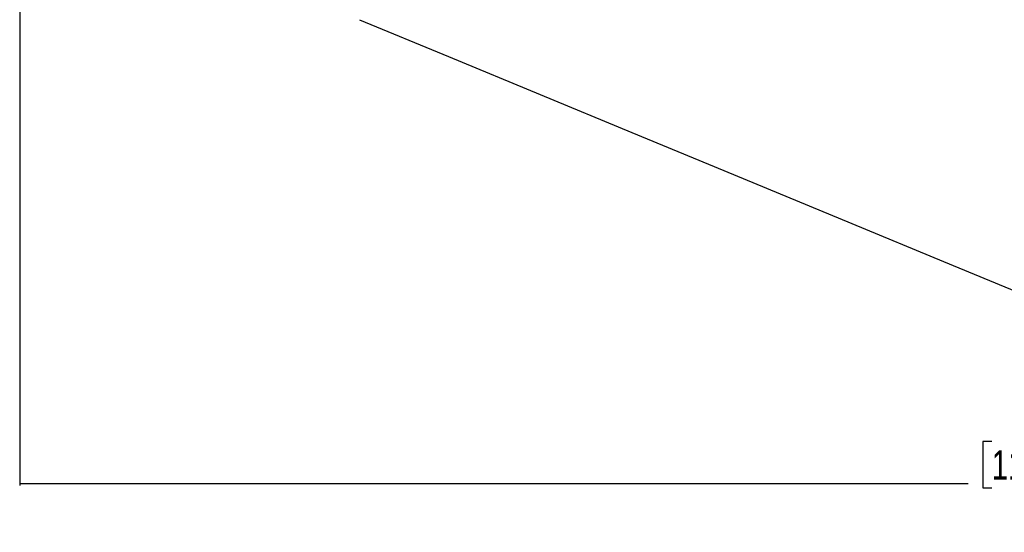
# Model space of a CAD drawing. Header units: millimetres. Extents: x 2436 to 18395, y 146 to 15846.
# Tile 22 of 45: x 2938 to 6307, y 8109 to 9864. Entities that reach past the tile are written whole.
import ezdxf

# ---------------------------------------------------------------- set-up
doc = ezdxf.new("R2010")
doc.units = ezdxf.units.MM
doc.header["$LTSCALE"] = 2
doc.layers.add('COMPONENT_GEOMETRY', color=7, linetype='Continuous')
doc.styles.add('SLDTEXTSTYLE0', font='TXT', dxfattribs={"width": 0.75})
doc.dimstyles.new('SLDDIMSTYLE3', dxfattribs={"dimtxt": 100, "dimasz": 6.604, "dimexe": 0, "dimexo": 0.0625, "dimgap": 25, "dimtad": 0, "dimtih": 1, "dimtoh": 1, "dimdec": 0, "dimrnd": 1e-09, "dimzin": 12, "dimdsep": 46, "dimtxsty": 'SLDTEXTSTYLE0', "dimsah": 1, "dimcen": 0.09, "dimadec": 0, "dimazin": 3, "dimtfac": 1, "dimtdec": 3, "dimtofl": 0, "dimtmove": 0, "dimatfit": 3, "dimfxl": 1, "dimfrac": 2, "dimtolj": 1, "dimtzin": 12, "dimarcsym": 0})

# ---------------------------------------------------------------- blocks, each defined once
blk = doc.blocks.new('_D_5')
at = {"layer": 'COMPONENT_GEOMETRY', "color": 7}
for p, q in [((2938.4, 12281.5), (2938.4, 8269.4)), ((10064.3, 12285.6), (10064.3, 8269.4)), ((6264.3, 8419.8), (6233.8, 8419.8)), ((6233.8, 8419.8), (6233.8, 8261)), ((6738.3, 8419.8), (6768.8, 8419.8)), ((6768.8, 8419.8), (6768.8, 8261)), ((2938.4, 8275.7), (6183.6, 8275.7)), ((6233.8, 8261), (6264.3, 8261)), ((6768.8, 8261), (6738.3, 8261)), ((10064.3, 8275.7), (6819, 8275.7))]:
    blk.add_line(p, q, dxfattribs=at)
for points in [[(2938.4, 8275.7), (2945, 8274.7), (2945, 8276.7)], [(10064.3, 8275.7), (10057.7, 8276.7), (10057.7, 8274.7)]]:
    blk.add_solid(points, dxfattribs=at)
at = {"layer": 'COMPONENT_GEOMETRY', "color": 7, "char_height": 100, "attachment_point": 1, "style": 'SLDTEXTSTYLE0'}
for s, insert in [('11\'8.27"', (6264.3, 8389.9)), ('3563', (6353.5, 8240.3))]:
    blk.add_mtext(s, dxfattribs=dict(at, insert=insert))

msp = doc.modelspace()

# ---------------------------------------------------------------- linework, layer by layer
at = {"color": 7, "linetype": 'Continuous', "lineweight": 25, "flags": 128}
msp.add_lwpolyline([(4100.46, 9864.39), (4405.05, 9738.22), (4719.13, 9608.13), (5033.2, 9478.03), (5347.28, 9347.94), (5785.46, 9166.44), (6099.54, 9036.34), (6413.61, 8906.25), (6553.74, 8848.2)], dxfattribs=at)

# ---------------------------------------------------------------- dimensions: what is measured, and where the dimension line sits
at = {"layer": 'COMPONENT_GEOMETRY', "color": 7}
dim = msp.add_linear_dim(base=(2938.37, 8275.73), p1=(10064.26, 12288.16), p2=(2938.37, 12284), dimstyle='SLDDIMSTYLE3', dxfattribs=at)
dim.commit()
dim.dimension.update_dxf_attribs({"geometry": '_D_5', "text_midpoint": (6501.31, 8275.73), "dimtype": 160})

doc.saveas('drawing.dxf')
